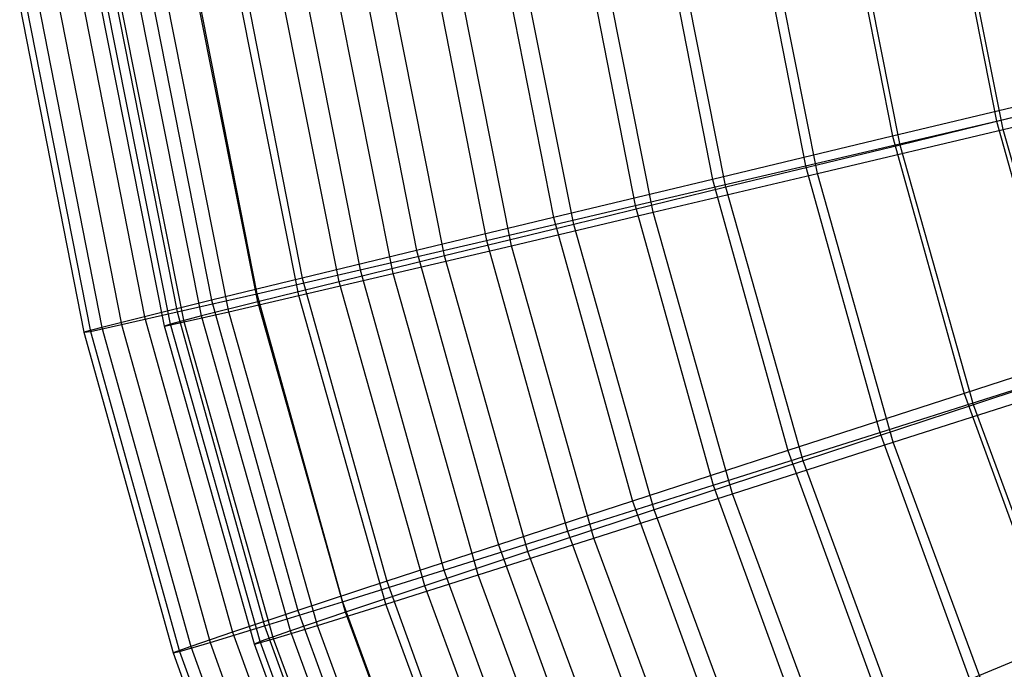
# Model space of a CAD drawing. Extents: x 0.05 to 6.09, y -3 to 3.03.
# Tile 20 of 124: x 0.09 to 0.78, y -0.92 to -0.46. Entities that reach past the tile are written whole.
import ezdxf

# ---------------------------------------------------------------- set-up
doc = ezdxf.new("R2010")
doc.units = 0
doc.header["$MEASUREMENT"] = 0
doc.layers.get('0').update_dxf_attribs({"color": 13, "linetype": 'CONTINUOUS'})

# ---------------------------------------------------------------- blocks, each defined once
blk = doc.blocks.new('GRUPUJ_1')
at = {"color": 0}
for p, q in [((0.68742, 2.6502, 5.07407), (0.72289, 2.4696, 5.07381)), ((0.68742, 2.6502, 5.07407), (0.72289, 2.4696, 5.07381)), ((0.72759, 2.46377, 4.98963), (0.69129, 2.64625, 4.9899)), ((0.72759, 2.46377, 4.98963), (0.69129, 2.64625, 4.9899)), ((0.61364, 2.64302, 1.31715), (0.64981, 2.45888, 1.31688)), ((0.61364, 2.64302, 1.31715), (0.64981, 2.45888, 1.31688)), ((0.65514, 2.45277, 1.40371), (0.61812, 2.63887, 1.40398)), ((0.65514, 2.45277, 1.40371), (0.61812, 2.63887, 1.40398)), ((0.55122, 2.62912, 4.88153), (0.58873, 2.43814, 4.88126)), ((0.55122, 2.62912, 4.88153), (0.58873, 2.43814, 4.88126)), ((0.59703, 2.43278, 4.79201), (0.5587, 2.62548, 4.7923)), ((0.59703, 2.43278, 4.79201), (0.5587, 2.62548, 4.7923)), ((0.48511, 2.62269, 1.51497), (0.52324, 2.42854, 1.51468)), ((0.48511, 2.62269, 1.51497), (0.52324, 2.42854, 1.51468)), ((0.53268, 2.42301, 1.60662), (0.4937, 2.61893, 1.60691)), ((0.53268, 2.42301, 1.60662), (0.4937, 2.61893, 1.60691)), ((0.42969, 2.61035, 4.67919), (0.46901, 2.41012, 4.6789)), ((0.42969, 2.61035, 4.67919), (0.46901, 2.41012, 4.6789)), ((0.37162, 2.6047, 1.722), (0.41149, 2.40169, 1.7217)), ((0.37162, 2.6047, 1.722), (0.41149, 2.40169, 1.7217)), ((0.4816, 2.40544, 4.58468), (0.44148, 2.60716, 4.58498)), ((0.4816, 2.40544, 4.58468), (0.44148, 2.60716, 4.58498)), ((0.42572, 2.39695, 1.81861), (0.38504, 2.60147, 1.81891)), ((0.42572, 2.39695, 1.81861), (0.38504, 2.60147, 1.81891)), ((0.27382, 2.58915, 1.93708), (0.31519, 2.37849, 1.93677)), ((0.27382, 2.58915, 1.93708), (0.31519, 2.37849, 1.93677)), ((0.32353, 2.59399, 4.46817), (0.36443, 2.38571, 4.46787)), ((0.32353, 2.59399, 4.46817), (0.36443, 2.38571, 4.46787)), ((0.38198, 2.38191, 4.36886), (0.34032, 2.59139, 4.36917)), ((0.38198, 2.38191, 4.36886), (0.34032, 2.59139, 4.36917)), ((0.3349, 2.37476, 2.03842), (0.29276, 2.5866, 2.03873)), ((0.3349, 2.37476, 2.03842), (0.29276, 2.5866, 2.03873)), ((0.19226, 2.57614, 2.15899), (0.23489, 2.35907, 2.15868)), ((0.19226, 2.57614, 2.15899), (0.23489, 2.35907, 2.15868)), ((0.23332, 2.58014, 4.24969), (0.27556, 2.36503, 4.24937)), ((0.23332, 2.58014, 4.24969), (0.27556, 2.36503, 4.24937)), ((0.29876, 2.36233, 4.14582), (0.25581, 2.57827, 4.14614)), ((0.29876, 2.36233, 4.14582), (0.25581, 2.57827, 4.14614)), ((0.15958, 2.56887, 4.02496), (0.20292, 2.34821, 4.02464)), ((0.15958, 2.56887, 4.02496), (0.20292, 2.34821, 4.02464)), ((0.26076, 2.35655, 2.26475), (0.21742, 2.5744, 2.26507)), ((0.26076, 2.35655, 2.26475), (0.21742, 2.5744, 2.26507)), ((0.12741, 2.56573, 2.38648), (0.17104, 2.34354, 2.38616)), ((0.12741, 2.56573, 2.38648), (0.17104, 2.34354, 2.38616)), ((0.20372, 2.34245, 2.49628), (0.15946, 2.56495, 2.49661)), ((0.20372, 2.34245, 2.49628), (0.15946, 2.56495, 2.49661)), ((0.23242, 2.34681, 3.91688), (0.18845, 2.56787, 3.9172)), ((0.23242, 2.34681, 3.91688), (0.18845, 2.56787, 3.9172)), ((0.0631, 2.55431, 3.5619), (0.10784, 2.32649, 3.56157)), ((0.0631, 2.55431, 3.5619), (0.10784, 2.32649, 3.56157)), ((0.07962, 2.55799, 2.61826), (0.12401, 2.33198, 2.61793)), ((0.07962, 2.55799, 2.61826), (0.12401, 2.33198, 2.61793)), ((0.14223, 2.32684, 2.96942), (0.09695, 2.55449, 2.96976)), ((0.14223, 2.32684, 2.96942), (0.09695, 2.55449, 2.96976)), ((0.10274, 2.56024, 3.79526), (0.1469, 2.33534, 3.79494)), ((0.10274, 2.56024, 3.79526), (0.1469, 2.33534, 3.79494)), ((0.15187, 2.32831, 3.4467), (0.10669, 2.55547, 3.44704)), ((0.15187, 2.32831, 3.4467), (0.10669, 2.55547, 3.44704)), ((0.16413, 2.33253, 2.73163), (0.11923, 2.5583, 2.73197)), ((0.16413, 2.33253, 2.73163), (0.11923, 2.5583, 2.73197)), ((0.18336, 2.33545, 3.68338), (0.13865, 2.56026, 3.68371)), ((0.18336, 2.33545, 3.68338), (0.13865, 2.56026, 3.68371)), ((0.03624, 2.55066, 3.08944), (0.08133, 2.32104, 3.08911)), ((0.03624, 2.55066, 3.08944), (0.08133, 2.32104, 3.08911)), ((0.04089, 2.55111, 3.32618), (0.08594, 2.32171, 3.32585)), ((0.04089, 2.55111, 3.32618), (0.08594, 2.32171, 3.32585)), ((0.04917, 2.55296, 2.85303), (0.09405, 2.32447, 2.85269)), ((0.04917, 2.55296, 2.85303), (0.09405, 2.32447, 2.85269)), ((0.13813, 2.32544, 3.20825), (0.09276, 2.55355, 3.20859)), ((0.13813, 2.32544, 3.20825), (0.09276, 2.55355, 3.20859)), ((0.72289, 2.4696, 5.07381), (0.87075, 2.50432, 5.25547)), ((0.72289, 2.4696, 5.07381), (0.87075, 2.50432, 5.25547)), ((0.79048, 2.49255, 1.12942), (0.64981, 2.45888, 1.31688)), ((0.79048, 2.49255, 1.12942), (0.64981, 2.45888, 1.31688)), ((0.72759, 2.46377, 4.98963), (0.8725, 2.49823, 5.17636)), ((0.72759, 2.46377, 4.98963), (0.8725, 2.49823, 5.17636)), ((0.79239, 2.48606, 1.21106), (0.65514, 2.45277, 1.40371)), ((0.79239, 2.48606, 1.21106), (0.65514, 2.45277, 1.40371)), ((0.58873, 2.43814, 4.88126), (0.72289, 2.4696, 5.07381)), ((0.58873, 2.43814, 4.88126), (0.72289, 2.4696, 5.07381)), ((0.72289, 2.4696, 5.07381), (0.77225, 2.29229, 5.07344)), ((0.72289, 2.4696, 5.07381), (0.77225, 2.29229, 5.07344)), ((0.64981, 2.45888, 1.31688), (0.52324, 2.42854, 1.51468)), ((0.64981, 2.45888, 1.31688), (0.52324, 2.42854, 1.51468)), ((0.59703, 2.43278, 4.79201), (0.72759, 2.46377, 4.98963)), ((0.59703, 2.43278, 4.79201), (0.72759, 2.46377, 4.98963)), ((0.64981, 2.45888, 1.31688), (0.70013, 2.2781, 1.31651)), ((0.64981, 2.45888, 1.31688), (0.70013, 2.2781, 1.31651)), ((0.77809, 2.28471, 4.98925), (0.72759, 2.46377, 4.98963)), ((0.77809, 2.28471, 4.98925), (0.72759, 2.46377, 4.98963)), ((0.65514, 2.45277, 1.40371), (0.53268, 2.42301, 1.60662)), ((0.65514, 2.45277, 1.40371), (0.53268, 2.42301, 1.60662)), ((0.70664, 2.27014, 1.40332), (0.65514, 2.45277, 1.40371)), ((0.70664, 2.27014, 1.40332), (0.65514, 2.45277, 1.40371)), ((0.46901, 2.41012, 4.6789), (0.58873, 2.43814, 4.88126)), ((0.46901, 2.41012, 4.6789), (0.58873, 2.43814, 4.88126)), ((0.58873, 2.43814, 4.88126), (0.64092, 2.25064, 4.88087)), ((0.58873, 2.43814, 4.88126), (0.64092, 2.25064, 4.88087)), ((0.4816, 2.40544, 4.58468), (0.59703, 2.43278, 4.79201)), ((0.4816, 2.40544, 4.58468), (0.59703, 2.43278, 4.79201)), ((0.65036, 2.24369, 4.79162), (0.59703, 2.43278, 4.79201)), ((0.65036, 2.24369, 4.79162), (0.59703, 2.43278, 4.79201)), ((0.52324, 2.42854, 1.51468), (0.41149, 2.40169, 1.7217)), ((0.52324, 2.42854, 1.51468), (0.41149, 2.40169, 1.7217)), ((0.53268, 2.42301, 1.60662), (0.42572, 2.39695, 1.81861)), ((0.53268, 2.42301, 1.60662), (0.42572, 2.39695, 1.81861)), ((0.52324, 2.42854, 1.51468), (0.5763, 2.23792, 1.51429)), ((0.52324, 2.42854, 1.51468), (0.5763, 2.23792, 1.51429)), ((0.5869, 2.23074, 1.60622), (0.53268, 2.42301, 1.60662)), ((0.5869, 2.23074, 1.60622), (0.53268, 2.42301, 1.60662)), ((0.36443, 2.38571, 4.46787), (0.46901, 2.41012, 4.6789)), ((0.36443, 2.38571, 4.46787), (0.46901, 2.41012, 4.6789)), ((0.46901, 2.41012, 4.6789), (0.52373, 2.21355, 4.67849)), ((0.46901, 2.41012, 4.6789), (0.52373, 2.21355, 4.67849)), ((0.38198, 2.38191, 4.36886), (0.4816, 2.40544, 4.58468)), ((0.38198, 2.38191, 4.36886), (0.4816, 2.40544, 4.58468)), ((0.53743, 2.20749, 4.58427), (0.4816, 2.40544, 4.58468)), ((0.53743, 2.20749, 4.58427), (0.4816, 2.40544, 4.58468)), ((0.41149, 2.40169, 1.7217), (0.31519, 2.37849, 1.93677)), ((0.41149, 2.40169, 1.7217), (0.31519, 2.37849, 1.93677)), ((0.42572, 2.39695, 1.81861), (0.3349, 2.37476, 2.03842)), ((0.42572, 2.39695, 1.81861), (0.3349, 2.37476, 2.03842)), ((0.41149, 2.40169, 1.7217), (0.46697, 2.20238, 1.72129)), ((0.41149, 2.40169, 1.7217), (0.46697, 2.20238, 1.72129)), ((0.48232, 2.19625, 1.81819), (0.42572, 2.39695, 1.81861)), ((0.48232, 2.19625, 1.81819), (0.42572, 2.39695, 1.81861)), ((0.27556, 2.36503, 4.24937), (0.36443, 2.38571, 4.46787)), ((0.27556, 2.36503, 4.24937), (0.36443, 2.38571, 4.46787)), ((0.29876, 2.36233, 4.14582), (0.38198, 2.38191, 4.36886)), ((0.29876, 2.36233, 4.14582), (0.38198, 2.38191, 4.36886)), ((0.36443, 2.38571, 4.46787), (0.42135, 2.18122, 4.46745)), ((0.36443, 2.38571, 4.46787), (0.42135, 2.18122, 4.46745)), ((0.43996, 2.17634, 4.36843), (0.38198, 2.38191, 4.36886)), ((0.43996, 2.17634, 4.36843), (0.38198, 2.38191, 4.36886)), ((0.31519, 2.37849, 1.93677), (0.23489, 2.35907, 2.15868)), ((0.31519, 2.37849, 1.93677), (0.23489, 2.35907, 2.15868)), ((0.3349, 2.37476, 2.03842), (0.26076, 2.35655, 2.26475)), ((0.3349, 2.37476, 2.03842), (0.26076, 2.35655, 2.26475)), ((0.31519, 2.37849, 1.93677), (0.37276, 2.17166, 1.93635)), ((0.31519, 2.37849, 1.93677), (0.37276, 2.17166, 1.93635)), ((0.39353, 2.16687, 2.03798), (0.3349, 2.37476, 2.03842)), ((0.39353, 2.16687, 2.03798), (0.3349, 2.37476, 2.03842)), ((0.20292, 2.34821, 4.02464), (0.27556, 2.36503, 4.24937)), ((0.20292, 2.34821, 4.02464), (0.27556, 2.36503, 4.24937)), ((0.23242, 2.34681, 3.91688), (0.29876, 2.36233, 4.14582)), ((0.23242, 2.34681, 3.91688), (0.29876, 2.36233, 4.14582)), ((0.27556, 2.36503, 4.24937), (0.33435, 2.15385, 4.24894)), ((0.27556, 2.36503, 4.24937), (0.33435, 2.15385, 4.24894)), ((0.35852, 2.15042, 4.14538), (0.29876, 2.36233, 4.14582)), ((0.35852, 2.15042, 4.14538), (0.29876, 2.36233, 4.14582)), ((0.23489, 2.35907, 2.15868), (0.17104, 2.34354, 2.38616)), ((0.23489, 2.35907, 2.15868), (0.17104, 2.34354, 2.38616)), ((0.26076, 2.35655, 2.26475), (0.20372, 2.34245, 2.49628)), ((0.26076, 2.35655, 2.26475), (0.20372, 2.34245, 2.49628)), ((0.23489, 2.35907, 2.15868), (0.29422, 2.14595, 2.15824)), ((0.23489, 2.35907, 2.15868), (0.29422, 2.14595, 2.15824)), ((0.32104, 2.14278, 2.2643), (0.26076, 2.35655, 2.26475)), ((0.32104, 2.14278, 2.2643), (0.26076, 2.35655, 2.26475)), ((0.1469, 2.33534, 3.79494), (0.20292, 2.34821, 4.02464)), ((0.1469, 2.33534, 3.79494), (0.20292, 2.34821, 4.02464)), ((0.18336, 2.33545, 3.68338), (0.23242, 2.34681, 3.91688)), ((0.18336, 2.33545, 3.68338), (0.23242, 2.34681, 3.91688)), ((0.20292, 2.34821, 4.02464), (0.26322, 2.13157, 4.02419)), ((0.20292, 2.34821, 4.02464), (0.26322, 2.13157, 4.02419)), ((0.2936, 2.12988, 3.91642), (0.23242, 2.34681, 3.91688)), ((0.2936, 2.12988, 3.91642), (0.23242, 2.34681, 3.91688)), ((0.17104, 2.34354, 2.38616), (0.12401, 2.33198, 2.61793)), ((0.17104, 2.34354, 2.38616), (0.12401, 2.33198, 2.61793)), ((0.20372, 2.34245, 2.49628), (0.16413, 2.33253, 2.73163)), ((0.20372, 2.34245, 2.49628), (0.16413, 2.33253, 2.73163)), ((0.17104, 2.34354, 2.38616), (0.23177, 2.12539, 2.38571)), ((0.17104, 2.34354, 2.38616), (0.23177, 2.12539, 2.38571)), ((0.2653, 2.12411, 2.49582), (0.20372, 2.34245, 2.49628)), ((0.2653, 2.12411, 2.49582), (0.20372, 2.34245, 2.49628)), ((0.10784, 2.32649, 3.56157), (0.1469, 2.33534, 3.79494)), ((0.10784, 2.32649, 3.56157), (0.1469, 2.33534, 3.79494)), ((0.1469, 2.33534, 3.79494), (0.20837, 2.11453, 3.79448)), ((0.1469, 2.33534, 3.79494), (0.20837, 2.11453, 3.79448)), ((0.15187, 2.32831, 3.4467), (0.18336, 2.33545, 3.68338)), ((0.15187, 2.32831, 3.4467), (0.18336, 2.33545, 3.68338)), ((0.24558, 2.11484, 3.68292), (0.18336, 2.33545, 3.68338)), ((0.24558, 2.11484, 3.68292), (0.18336, 2.33545, 3.68338)), ((0.08594, 2.32171, 3.32585), (0.10784, 2.32649, 3.56157)), ((0.08594, 2.32171, 3.32585), (0.10784, 2.32649, 3.56157)), ((0.12401, 2.33198, 2.61793), (0.09405, 2.32447, 2.85269)), ((0.12401, 2.33198, 2.61793), (0.09405, 2.32447, 2.85269)), ((0.10784, 2.32649, 3.56157), (0.1701, 2.10282, 3.5611)), ((0.10784, 2.32649, 3.56157), (0.1701, 2.10282, 3.5611)), ((0.12401, 2.33198, 2.61793), (0.18577, 2.11009, 2.61748)), ((0.12401, 2.33198, 2.61793), (0.18577, 2.11009, 2.61748)), ((0.13813, 2.32544, 3.20825), (0.15187, 2.32831, 3.4467)), ((0.13813, 2.32544, 3.20825), (0.15187, 2.32831, 3.4467)), ((0.14223, 2.32684, 2.96942), (0.13813, 2.32544, 3.20825)), ((0.14223, 2.32684, 2.96942), (0.13813, 2.32544, 3.20825)), ((0.16413, 2.33253, 2.73163), (0.14223, 2.32684, 2.96942)), ((0.16413, 2.33253, 2.73163), (0.14223, 2.32684, 2.96942)), ((0.20523, 2.10345, 2.96896), (0.14223, 2.32684, 2.96942)), ((0.20523, 2.10345, 2.96896), (0.14223, 2.32684, 2.96942)), ((0.21474, 2.10539, 3.44624), (0.15187, 2.32831, 3.4467)), ((0.21474, 2.10539, 3.44624), (0.15187, 2.32831, 3.4467)), ((0.22662, 2.11097, 2.73117), (0.16413, 2.33253, 2.73163)), ((0.22662, 2.11097, 2.73117), (0.16413, 2.33253, 2.73163)), ((0.09405, 2.32447, 2.85269), (0.08133, 2.32104, 3.08911)), ((0.09405, 2.32447, 2.85269), (0.08133, 2.32104, 3.08911)), ((0.08133, 2.32104, 3.08911), (0.08594, 2.32171, 3.32585)), ((0.08133, 2.32104, 3.08911), (0.08594, 2.32171, 3.32585)), ((0.08133, 2.32104, 3.08911), (0.14409, 2.0956, 3.08864)), ((0.08133, 2.32104, 3.08911), (0.14409, 2.0956, 3.08864)), ((0.08594, 2.32171, 3.32585), (0.14863, 2.0965, 3.32538)), ((0.08594, 2.32171, 3.32585), (0.14863, 2.0965, 3.32538)), ((0.09405, 2.32447, 2.85269), (0.15649, 2.10014, 2.85223)), ((0.09405, 2.32447, 2.85269), (0.15649, 2.10014, 2.85223)), ((0.20126, 2.10159, 3.20778), (0.13813, 2.32544, 3.20825)), ((0.20126, 2.10159, 3.20778), (0.13813, 2.32544, 3.20825)), ((0.83777, 2.32267, 1.12907), (0.70013, 2.2781, 1.31651)), ((0.83777, 2.32267, 1.12907), (0.70013, 2.2781, 1.31651)), ((0.84085, 2.31421, 1.2107), (0.70664, 2.27014, 1.40332)), ((0.84085, 2.31421, 1.2107), (0.70664, 2.27014, 1.40332)), ((0.64092, 2.25064, 4.88087), (0.77225, 2.29229, 5.07344)), ((0.64092, 2.25064, 4.88087), (0.77225, 2.29229, 5.07344)), ((0.65036, 2.24369, 4.79162), (0.77809, 2.28471, 4.98925)), ((0.65036, 2.24369, 4.79162), (0.77809, 2.28471, 4.98925)), ((0.70013, 2.2781, 1.31651), (0.5763, 2.23792, 1.51429)), ((0.70013, 2.2781, 1.31651), (0.5763, 2.23792, 1.51429)), ((0.70013, 2.2781, 1.31651), (0.76431, 2.10176, 1.31603)), ((0.70013, 2.2781, 1.31651), (0.76431, 2.10176, 1.31603)), ((0.70664, 2.27014, 1.40332), (0.5869, 2.23074, 1.60622)), ((0.70664, 2.27014, 1.40332), (0.5869, 2.23074, 1.60622)), ((0.77232, 2.09211, 1.40284), (0.70664, 2.27014, 1.40332)), ((0.77232, 2.09211, 1.40284), (0.70664, 2.27014, 1.40332)), ((0.52373, 2.21355, 4.67849), (0.64092, 2.25064, 4.88087)), ((0.52373, 2.21355, 4.67849), (0.64092, 2.25064, 4.88087)), ((0.64092, 2.25064, 4.88087), (0.70749, 2.06775, 4.88038)), ((0.64092, 2.25064, 4.88087), (0.70749, 2.06775, 4.88038)), ((0.53743, 2.20749, 4.58427), (0.65036, 2.24369, 4.79162)), ((0.53743, 2.20749, 4.58427), (0.65036, 2.24369, 4.79162)), ((0.71836, 2.05936, 4.79111), (0.65036, 2.24369, 4.79162)), ((0.71836, 2.05936, 4.79111), (0.65036, 2.24369, 4.79162)), ((0.5763, 2.23792, 1.51429), (0.46697, 2.20238, 1.72129)), ((0.5763, 2.23792, 1.51429), (0.46697, 2.20238, 1.72129)), ((0.5763, 2.23792, 1.51429), (0.64397, 2.052, 1.51379)), ((0.5763, 2.23792, 1.51429), (0.64397, 2.052, 1.51379)), ((0.5869, 2.23074, 1.60622), (0.48232, 2.19625, 1.81819)), ((0.5869, 2.23074, 1.60622), (0.48232, 2.19625, 1.81819)), ((0.65604, 2.04333, 1.6057), (0.5869, 2.23074, 1.60622)), ((0.65604, 2.04333, 1.6057), (0.5869, 2.23074, 1.60622)), ((0.42135, 2.18122, 4.46745), (0.52373, 2.21355, 4.67849)), ((0.42135, 2.18122, 4.46745), (0.52373, 2.21355, 4.67849)), ((0.52373, 2.21355, 4.67849), (0.59352, 2.0218, 4.67797)), ((0.52373, 2.21355, 4.67849), (0.59352, 2.0218, 4.67797)), ((0.46697, 2.20238, 1.72129), (0.37276, 2.17166, 1.93635)), ((0.46697, 2.20238, 1.72129), (0.37276, 2.17166, 1.93635)), ((0.43996, 2.17634, 4.36843), (0.53743, 2.20749, 4.58427)), ((0.43996, 2.17634, 4.36843), (0.53743, 2.20749, 4.58427)), ((0.46697, 2.20238, 1.72129), (0.53773, 2.00797, 1.72077)), ((0.46697, 2.20238, 1.72129), (0.53773, 2.00797, 1.72077)), ((0.60861, 2.01453, 4.58374), (0.53743, 2.20749, 4.58427)), ((0.60861, 2.01453, 4.58374), (0.53743, 2.20749, 4.58427)), ((0.48232, 2.19625, 1.81819), (0.39353, 2.16687, 2.03798)), ((0.48232, 2.19625, 1.81819), (0.39353, 2.16687, 2.03798)), ((0.55449, 2.00061, 1.81765), (0.48232, 2.19625, 1.81819)), ((0.55449, 2.00061, 1.81765), (0.48232, 2.19625, 1.81819)), ((0.33435, 2.15385, 4.24894), (0.42135, 2.18122, 4.46745)), ((0.33435, 2.15385, 4.24894), (0.42135, 2.18122, 4.46745)), ((0.42135, 2.18122, 4.46745), (0.49395, 1.98176, 4.46691)), ((0.42135, 2.18122, 4.46745), (0.49395, 1.98176, 4.46691)), ((0.35852, 2.15042, 4.14538), (0.43996, 2.17634, 4.36843)), ((0.35852, 2.15042, 4.14538), (0.43996, 2.17634, 4.36843)), ((0.51388, 1.97596, 4.36788), (0.43996, 2.17634, 4.36843)), ((0.51388, 1.97596, 4.36788), (0.43996, 2.17634, 4.36843)), ((0.37276, 2.17166, 1.93635), (0.29422, 2.14595, 2.15824)), ((0.37276, 2.17166, 1.93635), (0.29422, 2.14595, 2.15824)), ((0.39353, 2.16687, 2.03798), (0.32104, 2.14278, 2.2643)), ((0.39353, 2.16687, 2.03798), (0.32104, 2.14278, 2.2643)), ((0.37276, 2.17166, 1.93635), (0.44619, 1.96992, 1.9358)), ((0.37276, 2.17166, 1.93635), (0.44619, 1.96992, 1.9358)), ((0.46828, 1.96423, 2.03743), (0.39353, 2.16687, 2.03798)), ((0.46828, 1.96423, 2.03743), (0.39353, 2.16687, 2.03798)), ((0.26322, 2.13157, 4.02419), (0.33435, 2.15385, 4.24894)), ((0.26322, 2.13157, 4.02419), (0.33435, 2.15385, 4.24894)), ((0.33435, 2.15385, 4.24894), (0.40932, 1.94785, 4.24838)), ((0.33435, 2.15385, 4.24894), (0.40932, 1.94785, 4.24838)), ((0.29422, 2.14595, 2.15824), (0.23177, 2.12539, 2.38571)), ((0.29422, 2.14595, 2.15824), (0.23177, 2.12539, 2.38571)), ((0.2936, 2.12988, 3.91642), (0.35852, 2.15042, 4.14538)), ((0.2936, 2.12988, 3.91642), (0.35852, 2.15042, 4.14538)), ((0.29422, 2.14595, 2.15824), (0.36988, 1.93807, 2.15768)), ((0.29422, 2.14595, 2.15824), (0.36988, 1.93807, 2.15768)), ((0.43472, 1.94386, 4.14481), (0.35852, 2.15042, 4.14538)), ((0.43472, 1.94386, 4.14481), (0.35852, 2.15042, 4.14538)), ((0.32104, 2.14278, 2.2643), (0.2653, 2.12411, 2.49582)), ((0.32104, 2.14278, 2.2643), (0.2653, 2.12411, 2.49582)), ((0.39792, 1.93439, 2.26373), (0.32104, 2.14278, 2.2643)), ((0.39792, 1.93439, 2.26373), (0.32104, 2.14278, 2.2643)), ((0.23177, 2.12539, 2.38571), (0.18577, 2.11009, 2.61748)), ((0.23177, 2.12539, 2.38571), (0.18577, 2.11009, 2.61748)), ((0.20837, 2.11453, 3.79448), (0.26322, 2.13157, 4.02419)), ((0.20837, 2.11453, 3.79448), (0.26322, 2.13157, 4.02419)), ((0.23177, 2.12539, 2.38571), (0.30921, 1.9126, 2.38513)), ((0.23177, 2.12539, 2.38571), (0.30921, 1.9126, 2.38513)), ((0.24558, 2.11484, 3.68292), (0.2936, 2.12988, 3.91642)), ((0.24558, 2.11484, 3.68292), (0.2936, 2.12988, 3.91642)), ((0.26322, 2.13157, 4.02419), (0.34013, 1.92026, 4.02362)), ((0.26322, 2.13157, 4.02419), (0.34013, 1.92026, 4.02362)), ((0.37161, 1.91842, 3.91584), (0.2936, 2.12988, 3.91642)), ((0.37161, 1.91842, 3.91584), (0.2936, 2.12988, 3.91642)), ((0.2653, 2.12411, 2.49582), (0.22662, 2.11097, 2.73117)), ((0.2653, 2.12411, 2.49582), (0.22662, 2.11097, 2.73117)), ((0.34382, 1.91127, 2.49524), (0.2653, 2.12411, 2.49582)), ((0.34382, 1.91127, 2.49524), (0.2653, 2.12411, 2.49582)), ((0.1701, 2.10282, 3.5611), (0.20837, 2.11453, 3.79448)), ((0.1701, 2.10282, 3.5611), (0.20837, 2.11453, 3.79448)), ((0.20837, 2.11453, 3.79448), (0.28676, 1.89916, 3.7939)), ((0.20837, 2.11453, 3.79448), (0.28676, 1.89916, 3.7939)), ((0.21474, 2.10539, 3.44624), (0.24558, 2.11484, 3.68292)), ((0.21474, 2.10539, 3.44624), (0.24558, 2.11484, 3.68292)), ((0.32491, 1.89979, 3.68233), (0.24558, 2.11484, 3.68292)), ((0.32491, 1.89979, 3.68233), (0.24558, 2.11484, 3.68292)), ((0.18577, 2.11009, 2.61748), (0.15649, 2.10014, 2.85223)), ((0.18577, 2.11009, 2.61748), (0.15649, 2.10014, 2.85223)), ((0.18577, 2.11009, 2.61748), (0.26455, 1.89365, 2.61689)), ((0.18577, 2.11009, 2.61748), (0.26455, 1.89365, 2.61689)), ((0.20126, 2.10159, 3.20778), (0.21474, 2.10539, 3.44624)), ((0.20126, 2.10159, 3.20778), (0.21474, 2.10539, 3.44624)), ((0.22662, 2.11097, 2.73117), (0.20523, 2.10345, 2.96896)), ((0.22662, 2.11097, 2.73117), (0.20523, 2.10345, 2.96896)), ((0.2949, 1.88809, 3.44564), (0.21474, 2.10539, 3.44624)), ((0.2949, 1.88809, 3.44564), (0.21474, 2.10539, 3.44624)), ((0.30629, 1.895, 2.73058), (0.22662, 2.11097, 2.73117)), ((0.30629, 1.895, 2.73058), (0.22662, 2.11097, 2.73117)), ((0.15649, 2.10014, 2.85223), (0.14409, 2.0956, 3.08864)), ((0.15649, 2.10014, 2.85223), (0.14409, 2.0956, 3.08864)), ((0.14863, 2.0965, 3.32538), (0.1701, 2.10282, 3.5611)), ((0.14863, 2.0965, 3.32538), (0.1701, 2.10282, 3.5611)), ((0.15649, 2.10014, 2.85223), (0.23613, 1.88133, 2.85164)), ((0.15649, 2.10014, 2.85223), (0.23613, 1.88133, 2.85164)), ((0.1701, 2.10282, 3.5611), (0.24951, 1.88464, 3.56052)), ((0.1701, 2.10282, 3.5611), (0.24951, 1.88464, 3.56052)), ((0.20523, 2.10345, 2.96896), (0.20126, 2.10159, 3.20778)), ((0.20523, 2.10345, 2.96896), (0.20126, 2.10159, 3.20778)), ((0.28176, 1.88338, 3.20719), (0.20126, 2.10159, 3.20778)), ((0.28176, 1.88338, 3.20719), (0.20126, 2.10159, 3.20778)), ((0.28556, 1.88569, 2.96836), (0.20523, 2.10345, 2.96896)), ((0.28556, 1.88569, 2.96836), (0.20523, 2.10345, 2.96896)), ((0.76431, 2.10176, 1.31603), (0.64397, 2.052, 1.51379)), ((0.76431, 2.10176, 1.31603), (0.64397, 2.052, 1.51379)), ((0.14409, 2.0956, 3.08864), (0.14863, 2.0965, 3.32538)), ((0.14409, 2.0956, 3.08864), (0.14863, 2.0965, 3.32538)), ((0.14409, 2.0956, 3.08864), (0.22412, 1.87571, 3.08805)), ((0.14409, 2.0956, 3.08864), (0.22412, 1.87571, 3.08805)), ((0.14863, 2.0965, 3.32538), (0.22859, 1.87681, 3.32479)), ((0.14863, 2.0965, 3.32538), (0.22859, 1.87681, 3.32479))]:
    blk.add_line(p, q, dxfattribs=at)

msp = doc.modelspace()

# ---------------------------------------------------------------- block references
at = {"color": 0}
msp.add_blockref('GRUPUJ_1', (0.05452, -3.0046, 0.05645), dxfattribs=at)

doc.saveas('drawing.dxf')
